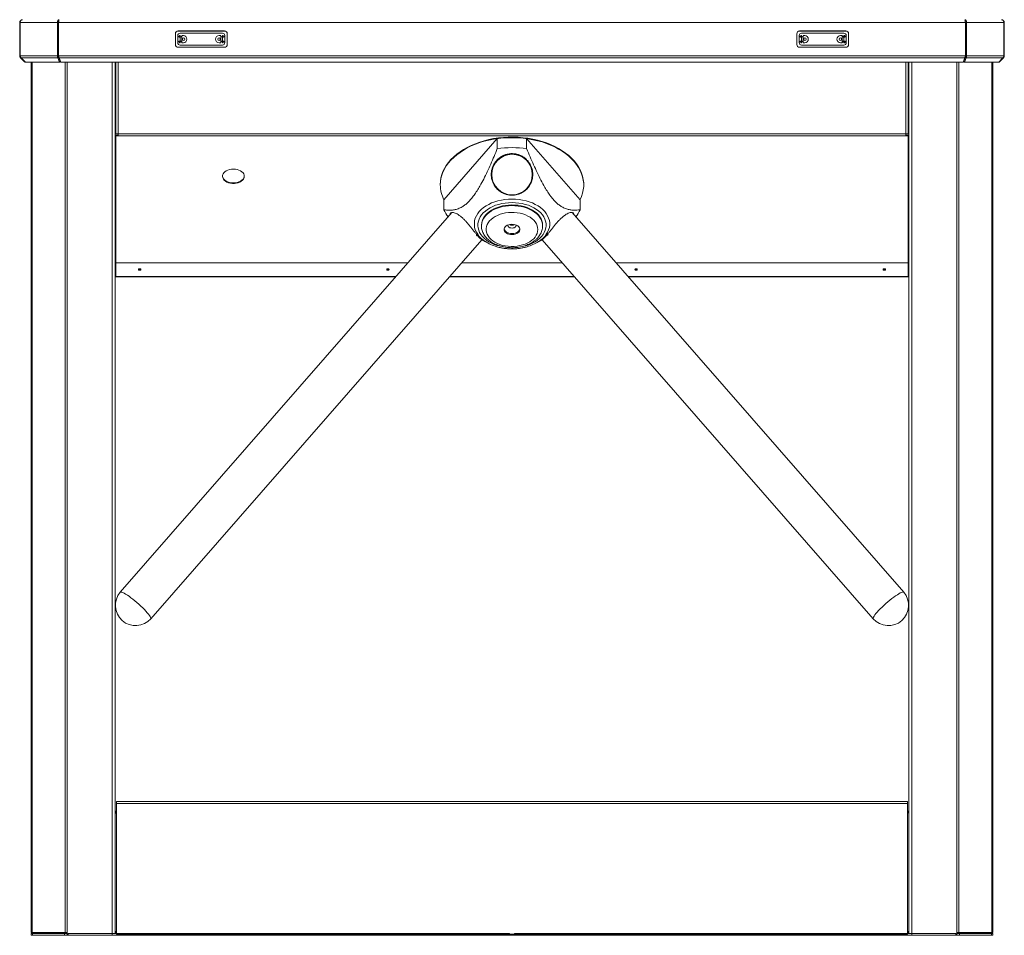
# Model space of a CAD drawing. Header units: millimetres. Extents: x -1884 to 4402, y -1985 to 3057.
# Tile 7 of 22: x 9 to 1039, y 12 to 970. Entities that reach past the tile are written whole.
import ezdxf

# ---------------------------------------------------------------- set-up
doc = ezdxf.new("R2010")
doc.units = ezdxf.units.MM

msp = doc.modelspace()

# ---------------------------------------------------------------- linework, layer by layer
at = {"color": 7, "linetype": 'Continuous', "lineweight": 18}
for p, q in [((49.6, 968.3), (49.3, 968)), ((998.3, 968), (998, 968.3)), ((8.8, 967.4), (8.8, 932.8)), ((8.8, 967.4), (9.3, 967.4)), ((9.3, 967.4), (9.3, 932.8)), ((9.3, 967.4), (48.3, 967.4)), ((48.3, 967.4), (48.3, 932.8)), ((48.3, 967.4), (49.3, 967.4)), ((49.3, 967.4), (49.3, 932.8)), ((49.3, 960.5), (49.5, 960.5)), ((49.3, 959.9), (49.5, 959.8)), ((49.5, 967.4), (49.5, 932.8)), ((49.5, 967.4), (998.1, 967.4)), ((222.9, 958.8), (174.7, 958.8)), ((222.9, 958.6), (174.7, 958.6)), ((872.9, 958.8), (824.7, 958.8)), ((872.9, 958.6), (824.7, 958.6)), ((998.1, 967.4), (998.1, 932.8)), ((998.1, 960.5), (998.3, 960.5)), ((998.1, 959.8), (998.3, 959.9)), ((998.3, 967.5), (998.2, 967.5)), ((998.3, 967.4), (998.3, 932.8)), ((999.3, 967.4), (998.3, 967.4)), ((999.3, 967.4), (999.3, 932.8)), ((999.3, 967.4), (1038.3, 967.4)), ((1038.3, 967.4), (1038.3, 932.8)), ((1038.8, 967.4), (1038.3, 967.4)), ((1038.8, 967.4), (1038.8, 932.8)), ((171.7, 955.8), (171.7, 944.6)), ((174.2, 953.9), (174.2, 946.4)), ((175.8, 953.7), (175.8, 953.9)), ((175.8, 953.9), (176.8, 953.9)), ((175.8, 953.7), (176.8, 953.7)), ((175.8, 953.7), (175.8, 953.7)), ((176.8, 953.7), (175.8, 953.7)), ((220.9, 956.4), (176.7, 956.4)), ((176.8, 953.9), (176.8, 953.7)), ((176.8, 953.7), (176.8, 953.7)), ((176.8, 953.7), (176.8, 946.5)), ((178.4, 953.7), (178.4, 953.7)), ((178.4, 946.5), (178.4, 953.7)), ((178.4, 953.7), (178.4, 953.7)), ((178.4, 953.7), (178.4, 953.7)), ((178.6, 953.9), (180, 953.9)), ((217.5, 953.9), (219, 953.9)), ((219.2, 953.7), (219.2, 953.7)), ((219.2, 953.7), (219.2, 953.7)), ((219.2, 953.7), (219.2, 946.5)), ((219.2, 953.7), (219.2, 953.7)), ((220.8, 953.7), (220.8, 953.9)), ((220.8, 953.9), (221.8, 953.9)), ((220.8, 946.5), (220.8, 953.7)), ((220.8, 953.7), (220.8, 953.7)), ((221.8, 953.7), (220.8, 953.7)), ((221.8, 953.7), (220.8, 953.7)), ((221.8, 953.9), (221.8, 953.7)), ((221.8, 953.7), (221.8, 953.7)), ((223.4, 946.4), (223.4, 953.9)), ((225.9, 944.6), (225.9, 955.8)), ((821.7, 955.8), (821.7, 944.6)), ((824.2, 953.9), (824.2, 946.4)), ((825.8, 953.7), (825.8, 953.9)), ((825.8, 953.9), (826.8, 953.9)), ((825.8, 953.7), (826.8, 953.7)), ((825.8, 953.7), (825.8, 953.7)), ((826.8, 953.7), (825.8, 953.7)), ((870.9, 956.4), (826.7, 956.4)), ((826.8, 953.9), (826.8, 953.7)), ((826.8, 953.7), (826.8, 953.7)), ((826.8, 953.7), (826.8, 946.5)), ((828.4, 953.7), (828.4, 953.7)), ((828.4, 946.5), (828.4, 953.7)), ((828.4, 953.7), (828.4, 953.7)), ((828.4, 953.7), (828.4, 953.7)), ((828.6, 953.9), (830, 953.9)), ((867.5, 953.9), (869, 953.9)), ((869.2, 953.7), (869.2, 953.7)), ((869.2, 953.7), (869.2, 953.7)), ((869.2, 953.7), (869.2, 946.5)), ((869.2, 953.7), (869.2, 953.7)), ((870.8, 953.7), (870.8, 953.9)), ((870.8, 953.9), (871.8, 953.9)), ((870.8, 946.5), (870.8, 953.7)), ((870.8, 953.7), (870.8, 953.7)), ((871.8, 953.7), (870.8, 953.7)), ((871.8, 953.7), (870.8, 953.7)), ((871.8, 953.9), (871.8, 953.7)), ((871.8, 953.7), (871.8, 953.7)), ((873.4, 946.4), (873.4, 953.9)), ((875.9, 944.6), (875.9, 955.8)), ((174.7, 941.6), (222.9, 941.6)), ((175.8, 946.5), (176.8, 946.5)), ((175.8, 946.5), (175.8, 946.5)), ((175.8, 946.5), (176.8, 946.5)), ((175.8, 946.4), (175.8, 946.5)), ((176.8, 946.4), (175.8, 946.4)), ((176.7, 943.9), (220.9, 943.9)), ((176.8, 946.5), (176.8, 946.5)), ((176.8, 946.5), (176.8, 946.4)), ((178.4, 946.5), (178.4, 946.5)), ((178.4, 946.5), (178.4, 946.5)), ((178.4, 946.5), (178.4, 946.5)), ((180, 946.4), (178.6, 946.4)), ((219, 946.4), (217.5, 946.4)), ((219.2, 946.5), (219.2, 946.5)), ((219.2, 946.5), (219.2, 946.5)), ((219.2, 946.5), (219.2, 946.5)), ((220.8, 946.5), (220.8, 946.5)), ((221.8, 946.5), (220.8, 946.5)), ((220.8, 946.5), (221.8, 946.5)), ((220.8, 946.4), (220.8, 946.5)), ((221.8, 946.4), (220.8, 946.4)), ((221.8, 946.5), (221.8, 946.5)), ((221.8, 946.5), (221.8, 946.4)), ((824.7, 941.6), (872.9, 941.6)), ((825.8, 946.5), (826.8, 946.5)), ((825.8, 946.5), (825.8, 946.5)), ((825.8, 946.5), (826.8, 946.5)), ((825.8, 946.4), (825.8, 946.5)), ((826.8, 946.4), (825.8, 946.4)), ((826.7, 943.9), (870.9, 943.9)), ((826.8, 946.5), (826.8, 946.5)), ((826.8, 946.5), (826.8, 946.4)), ((828.4, 946.5), (828.4, 946.5)), ((828.4, 946.5), (828.4, 946.5)), ((828.4, 946.5), (828.4, 946.5)), ((830, 946.4), (828.6, 946.4)), ((869, 946.4), (867.5, 946.4)), ((869.2, 946.5), (869.2, 946.5)), ((869.2, 946.5), (869.2, 946.5)), ((869.2, 946.5), (869.2, 946.5)), ((871.8, 946.5), (870.8, 946.5)), ((870.8, 946.5), (870.8, 946.5)), ((870.8, 946.5), (871.8, 946.5)), ((870.8, 946.4), (870.8, 946.5)), ((871.8, 946.4), (870.8, 946.4)), ((871.8, 946.5), (871.8, 946.5)), ((871.8, 946.5), (871.8, 946.4)), ((9.3, 932.8), (8.8, 932.8)), ((9.3, 932.8), (48.3, 932.8)), ((9.7, 930.6), (10, 930.9)), ((9.7, 930.6), (14.1, 926.2)), ((10.3, 930.6), (48.6, 930.6)), ((14.7, 926.2), (10.3, 930.6)), ((49.3, 932.8), (48.3, 932.8)), ((48.6, 930.6), (49.3, 931.6)), ((48.6, 930.6), (50.4, 926.2)), ((49.3, 935.2), (49.5, 935.2)), ((49.3, 931.6), (51.2, 927.2)), ((49.5, 932.8), (998.1, 932.8)), ((50, 930.6), (997.6, 930.6)), ((51.8, 926.2), (50, 930.6)), ((50.3, 929.3), (50.3, 929.8)), ((50.4, 926.2), (51.2, 927.2)), ((51, 927.6), (51, 928.1)), ((51, 926.2), (51, 927)), ((997.6, 930.6), (995.8, 926.2)), ((996.4, 927.2), (998.2, 931.6)), ((996.4, 927.2), (997.2, 926.2)), ((996.6, 928.1), (996.6, 927.6)), ((996.6, 927), (996.6, 926.2)), ((997.2, 926.2), (999, 930.6)), ((997.3, 929.8), (997.3, 929.3)), ((998.1, 935.2), (998.3, 935.2)), ((999, 930.6), (998.2, 931.6)), ((998.3, 932.8), (999.3, 932.8)), ((999, 930.6), (1037.3, 930.6)), ((999.3, 932.8), (1038.3, 932.8)), ((1037.3, 930.6), (1032.9, 926.2)), ((1033.5, 926.2), (1037.9, 930.6)), ((1037.9, 930.6), (1037.6, 930.9)), ((1038.3, 932.8), (1038.8, 932.8)), ((14.1, 926.2), (14.4, 926.5)), ((14.7, 926.2), (50.4, 926.2)), ((20.8, 926.2), (20.8, 15.3)), ((50.4, 926.2), (51, 926.2)), ((51.8, 926.2), (995.8, 926.2)), ((108.8, 926.2), (108.8, 14.2)), ((109.3, 926.2), (109.3, 850.9)), ((938.3, 926.2), (938.3, 850.9)), ((938.8, 926.2), (938.8, 14.2)), ((997.2, 926.2), (996.6, 926.2)), ((997.2, 926.2), (1032.9, 926.2)), ((1026.8, 926.2), (1026.8, 15.3)), ((1033.2, 926.5), (1033.5, 926.2)), ((108.8, 908), (109.3, 908)), ((108.8, 906.5), (109.3, 906.5)), ((938.8, 908), (938.3, 908)), ((938.3, 906.5), (938.8, 906.5)), ((109.3, 871.5), (108.8, 871.5)), ((108.8, 870), (109.3, 870)), ((938.8, 871.5), (938.3, 871.5)), ((938.8, 870), (938.3, 870)), ((111.7, 850.9), (109.3, 850.9)), ((109.3, 849.7), (111.7, 849.7)), ((109.3, 849.1), (109.3, 849.7)), ((109.3, 849.1), (111.7, 849.1)), ((109.3, 718.3), (109.3, 849.1)), ((111.7, 850.9), (935.9, 850.9)), ((111.7, 849.1), (111.7, 850.9)), ((111.7, 849.1), (935.9, 849.1)), ((508.4, 846), (452.5, 782)), ((508.4, 835.5), (508.4, 846)), ((539.1, 846), (539.1, 835.5)), ((595, 782), (539.1, 846)), ((938.3, 850.9), (935.9, 850.9)), ((935.9, 850.9), (935.9, 849.1)), ((935.9, 849.7), (938.3, 849.7)), ((935.9, 849.1), (938.3, 849.1)), ((938.3, 849.7), (938.3, 849.1)), ((938.3, 718.3), (938.3, 849.1)), ((108.8, 829.9), (109.3, 829.9)), ((516.8, 828.6), (516.8, 828.5)), ((516.8, 828.5), (516.8, 828.5)), ((516.9, 828.6), (516.9, 828.6)), ((530.7, 828.6), (530.7, 828.6)), ((530.8, 828.5), (530.8, 828.6)), ((530.8, 828.5), (530.8, 828.5)), ((938.8, 829.9), (938.3, 829.9)), ((108.8, 806.2), (109.3, 806.2)), ((108.8, 804.8), (109.3, 804.8)), ((502.6, 808.5), (502.6, 808.4)), ((502.6, 808.5), (502.6, 808.5)), ((545, 808.5), (544.9, 810.7)), ((545, 808.4), (545, 808.5)), ((545, 808.5), (545, 808.5)), ((938.3, 806.2), (938.8, 806.2)), ((938.8, 804.8), (938.3, 804.8)), ((448.8, 798.1), (448.8, 797.5)), ((466.3, 798.1), (466.3, 798)), ((466.3, 798), (466.3, 797.8)), ((598.8, 797.5), (598.8, 798.1)), ((452.5, 782), (452.5, 771.5)), ((595, 771.5), (595, 782)), ((108.8, 763.8), (109.3, 763.8)), ((460.8, 768.6), (114, 371.3)), ((933.6, 371.3), (586.8, 768.7)), ((938.8, 763.8), (938.3, 763.8)), ((491.8, 755.4), (491.8, 754.7)), ((491.8, 754.7), (491.8, 754.8)), ((555.8, 754.7), (555.8, 755.4)), ((487.9, 744.3), (487.9, 744.3)), ((108.8, 740.1), (109.3, 740.1)), ((108.8, 738.7), (109.3, 738.7)), ((145.9, 343.5), (492.2, 740.2)), ((492.5, 739.9), (498.9, 736.5)), ((548.7, 736.5), (555.1, 739.9)), ((555.4, 740.1), (555.3, 740)), ((555.4, 740.2), (901.7, 343.5)), ((938.3, 740.1), (938.8, 740.1)), ((938.8, 738.7), (938.3, 738.7)), ((109.3, 716.1), (109.3, 718.3)), ((109.3, 701.8), (109.3, 716.1)), ((938.3, 716.1), (938.3, 718.3)), ((938.3, 701.8), (938.3, 716.1)), ((109.3, 709.7), (108.9, 709.7)), ((109.3, 701.8), (109.3, 701.2)), ((401.9, 701.2), (109.3, 701.2)), ((134.2, 709.9), (134.2, 709.2)), ((135.2, 709.6), (135.2, 709.5)), ((589.4, 701.2), (458.2, 701.2)), ((938.3, 701.2), (645.7, 701.2)), ((938.7, 709.7), (938.3, 709.7)), ((938.3, 701.2), (938.3, 701.8)), ((110, 152.4), (110, 150)), ((110, 152.4), (937.5, 152.4)), ((110, 150), (937.5, 150)), ((110, 150), (110, 13.3)), ((937.5, 152.4), (937.5, 150)), ((937.5, 150), (937.5, 13.3)), ((108.8, 142.2), (110, 142.2)), ((938.8, 142.2), (937.5, 142.2)), ((20.8, 15.3), (21.7, 15.3)), ((21, 14.3), (20.8, 15.3)), ((20.8, 12.2), (20.8, 14.2)), ((20.8, 14.2), (22.3, 14.2)), ((22.3, 12.2), (20.8, 12.2)), ((56.4, 15.3), (21.7, 15.3)), ((21.7, 15.3), (21.9, 14.2)), ((22.3, 14.2), (22.3, 12.2)), ((22.3, 14.2), (55.8, 14.2)), ((22.3, 12.2), (55.8, 12.2)), ((55.8, 12.2), (55.8, 14.2)), ((55.8, 14.2), (58.6, 14.2)), ((58.6, 12.2), (55.8, 12.2)), ((56.4, 15.3), (58.6, 15.3)), ((58.6, 15.3), (58.6, 12.2)), ((105.7, 12.2), (58.6, 12.2)), ((59.4, 14.2), (59.4, 12.2)), ((521.2, 14.2), (59.4, 14.2)), ((521.2, 12.2), (59.4, 12.2)), ((110, 13.3), (937.5, 13.3)), ((521.2, 12.2), (521.2, 14.2)), ((521.3, 12.2), (521.2, 12.2)), ((523.7, 12.2), (521.3, 12.2)), ((521.7, 12.4), (525.9, 12.4)), ((523.9, 12.2), (523.7, 12.2)), ((526.3, 12.2), (523.9, 12.2)), ((526.4, 12.2), (526.3, 12.2)), ((526.4, 14.2), (526.4, 12.2)), ((988.2, 14.2), (526.4, 14.2)), ((988.2, 12.2), (526.4, 12.2)), ((941.9, 12.2), (989, 12.2)), ((988.2, 12.2), (988.2, 14.2)), ((991.2, 15.3), (989, 15.3)), ((989, 15.3), (989, 12.2)), ((989, 14.2), (991.8, 14.2)), ((991.8, 12.2), (989, 12.2)), ((991.2, 15.3), (1025.9, 15.3)), ((991.8, 14.2), (991.8, 12.2)), ((1025.3, 14.2), (991.8, 14.2)), ((1025.3, 12.2), (991.8, 12.2)), ((1025.3, 12.2), (1025.3, 14.2)), ((1025.3, 14.2), (1026.8, 14.2)), ((1026.8, 12.2), (1025.3, 12.2)), ((1025.9, 15.3), (1025.7, 14.2)), ((1026.8, 15.3), (1025.9, 15.3)), ((1026.6, 14.3), (1026.8, 15.3)), ((1026.8, 14.2), (1026.8, 12.2))]:
    msp.add_line(p, q, dxfattribs=at)
at = {"color": 8, "linetype": 'Continuous', "lineweight": 18}
for p, q in [((21.7, 926.2), (21.7, 15.3)), ((56.4, 926.2), (56.4, 15.3)), ((58.6, 926.2), (58.6, 15.3)), ((105.7, 926.2), (105.7, 12.2)), ((111.7, 926.2), (111.7, 850.9)), ((935.9, 850.9), (935.9, 926.2)), ((941.9, 926.2), (941.9, 12.2)), ((989, 926.2), (989, 15.3)), ((991.2, 926.2), (991.2, 15.3)), ((1025.9, 926.2), (1025.9, 15.3)), ((108.8, 906.6), (109.3, 906.6)), ((938.3, 906.6), (938.8, 906.6)), ((109.3, 906.4), (108.8, 906.4)), ((938.8, 906.4), (938.3, 906.4)), ((108.8, 871.6), (109.3, 871.6)), ((109.3, 871.4), (108.8, 871.4)), ((938.3, 871.6), (938.8, 871.6)), ((938.8, 871.4), (938.3, 871.4)), ((109.3, 854.3), (108.8, 854.3)), ((109.3, 851.3), (108.8, 851.3)), ((938.8, 854.3), (938.3, 854.3)), ((938.8, 851.3), (938.3, 851.3)), ((108.8, 829.4), (109.3, 829.4)), ((109.3, 829.2), (108.8, 829.2)), ((938.3, 829.4), (938.8, 829.4)), ((938.8, 829.2), (938.3, 829.2)), ((108.8, 806.2), (109.3, 806.2)), ((938.3, 806.2), (938.8, 806.2)), ((108.8, 763.3), (109.3, 763.3)), ((109.3, 763.2), (108.8, 763.2)), ((938.3, 763.3), (938.8, 763.3)), ((938.8, 763.2), (938.3, 763.2)), ((108.8, 740.2), (109.3, 740.2)), ((938.3, 740.2), (938.8, 740.2)), ((414.9, 716.1), (109.3, 716.1)), ((576.4, 716.1), (471.2, 716.1)), ((938.3, 716.1), (632.7, 716.1)), ((402.4, 701.8), (109.3, 701.8)), ((588.9, 701.8), (458.7, 701.8)), ((938.3, 701.8), (645.2, 701.8)), ((521.3, 13), (521.3, 12.2)), ((523.7, 12.2), (523.7, 12.4)), ((523.9, 12.4), (523.9, 12.2)), ((526.3, 12.2), (526.3, 13))]:
    msp.add_line(p, q, dxfattribs=at)
at = {"color": 7, "linetype": 'Continuous', "lineweight": 18, "flags": 128}
for points in [[(448.8, 798.1), (449, 801.5), (449.5, 804.9), (450.4, 808.3), (451.6, 811.6), (453.2, 814.8), (455.1, 818), (457.4, 821.1), (459.9, 824.1), (462.8, 826.9), (466, 829.6), (469.4, 832.2), (473.1, 834.6), (477, 836.8), (481.2, 838.9), (485.5, 840.7), (490.1, 842.4), (494.8, 843.8), (499.6, 845), (504.6, 846), (509.6, 846.8), (514.8, 847.3), (519.9, 847.6), (525.1, 847.6), (530.3, 847.5), (535.4, 847), (540.5, 846.4), (545.5, 845.5), (550.4, 844.4), (555.2, 843.1), (559.8, 841.6), (564.2, 839.8), (568.5, 837.9), (572.6, 835.7), (576.4, 833.4), (579.9, 830.9), (583.2, 828.3), (586.2, 825.5), (589, 822.6), (591.4, 819.6), (593.5, 816.4), (595.2, 813.2), (596.6, 809.9), (597.7, 806.6), (598.4, 803.2), (598.8, 799.8), (598.8, 798.1)], [(448.8, 797.5), (449, 800.9), (449.5, 804.3), (450.4, 807.7), (451.6, 811), (453.2, 814.2), (455.1, 817.4), (457.4, 820.5), (459.9, 823.5), (462.8, 826.3), (466, 829), (469.4, 831.6), (473.1, 834), (477, 836.2), (481.2, 838.3), (485.5, 840.1), (490.1, 841.8), (494.8, 843.2), (499.6, 844.4), (504.6, 845.4), (509.6, 846.2), (514.8, 846.7), (519.9, 847), (525.1, 847), (530.3, 846.9), (535.4, 846.4), (540.5, 845.8), (545.5, 844.9), (550.4, 843.8), (555.2, 842.5), (559.8, 841), (564.2, 839.2), (568.5, 837.3), (572.6, 835.1), (576.4, 832.8), (579.9, 830.3), (583.2, 827.7), (586.2, 824.9), (589, 822), (591.4, 819), (593.5, 815.8), (595.2, 812.6), (596.6, 809.3), (597.7, 806), (598.4, 802.6), (598.8, 799.2), (598.8, 795.8), (598.4, 792.3), (597.7, 789), (596.6, 785.6), (595.2, 782.3), (595, 782)], [(232.3, 814.2), (230.3, 814.1), (228.3, 813.7), (226.5, 813.1), (224.8, 812.4), (223.4, 811.4), (222.3, 810.3), (221.5, 809), (221, 807.7), (221, 806.3), (221.2, 805), (221.9, 803.7), (222.8, 802.5), (224.1, 801.5), (225.6, 800.6), (227.4, 799.9), (229.3, 799.4), (231.3, 799.2), (233.4, 799.2), (235.4, 799.4), (237.3, 799.9), (239, 800.6), (240.6, 801.5), (241.9, 802.5), (242.8, 803.7), (243.5, 805), (243.7, 806.3), (243.6, 807.7), (243.2, 809), (242.4, 810.3), (241.3, 811.4), (239.8, 812.4), (238.2, 813.1), (236.3, 813.7), (234.4, 814.1), (232.3, 814.2)], [(232.3, 799.7), (230.3, 799.9), (228.3, 800.2), (226.5, 800.8), (224.8, 801.6), (223.4, 802.6), (222.3, 803.7), (221.5, 805), (221, 806.3), (220.9, 807)], [(243.7, 807), (243.6, 806.3), (243.2, 805), (242.4, 803.7), (241.3, 802.6), (239.8, 801.6), (238.2, 800.8), (236.3, 800.2), (234.4, 799.9), (232.3, 799.7)], [(466.2, 797.6), (466.2, 797.6), (466.1, 797.8)], [(466.5, 798), (466.4, 798.1), (466.4, 798.2)], [(581.5, 797.8), (581.4, 797.6), (581.4, 797.6)], [(555.8, 755.4), (555.8, 755.6), (555.6, 757.8), (555.1, 760), (554.2, 762.1), (552.9, 764.2), (551.4, 766.1), (549.6, 768), (547.4, 769.7), (545.1, 771.3), (542.4, 772.6), (539.6, 773.8), (536.6, 774.8), (533.5, 775.6), (530.3, 776.2), (526.9, 776.5), (523.6, 776.6), (520.3, 776.5), (517, 776.1), (513.7, 775.5), (510.6, 774.7), (507.6, 773.7), (504.8, 772.5), (502.2, 771.1), (499.9, 769.5), (497.8, 767.8), (496, 765.9)], [(500.3, 759.8), (499, 757.9), (497.9, 756), (497.2, 754), (496.8, 752), (496.8, 750), (497.2, 748), (497.9, 746), (498.9, 744.1), (500.2, 742.2), (501.9, 740.5), (503.8, 738.9), (506, 737.5), (508.5, 736.2), (511.1, 735.2), (513.9, 734.3), (516.8, 733.7), (519.9, 733.3), (522.9, 733.1), (526, 733.2), (529.1, 733.4), (532.1, 734), (534.9, 734.7), (537.7, 735.6), (540.2, 736.8), (542.5, 738.1), (544.6, 739.6), (546.5, 741.2), (548, 743), (549.2, 744.9), (550.1, 746.8), (550.6, 748.9), (550.8, 750.9), (550.6, 752.9), (550.1, 754.9), (549.3, 756.9), (548.1, 758.8), (546.6, 760.5), (544.8, 762.2), (542.7, 763.7), (540.4, 765), (537.8, 766.2), (535.1, 767.2), (532.2, 767.9), (529.2, 768.4), (526.2, 768.7), (523.1, 768.8), (520, 768.6), (517, 768.2), (514.1, 767.6), (511.3, 766.8), (508.6, 765.7), (506.2, 764.5), (504, 763.1), (502, 761.5), (500.3, 759.8)], [(516.6, 753.6), (515.9, 752.6), (515.6, 751.5), (515.6, 750.3), (516, 749.2), (516.7, 748.2), (517.7, 747.3), (519, 746.5), (520.5, 746), (522.1, 745.6), (523.8, 745.5), (525.6, 745.6), (527.2, 746), (528.7, 746.6), (530, 747.3), (531, 748.2), (531.7, 749.3), (532, 750.4), (532, 751.5), (531.6, 752.7), (530.9, 753.7), (529.9, 754.6), (528.6, 755.4), (527.1, 755.9), (525.5, 756.3), (523.7, 756.4), (522, 756.3), (520.4, 755.9), (518.9, 755.3), (517.6, 754.6), (516.6, 753.6)], [(519.6, 755.6), (519.6, 754.9), (519.8, 754.1), (520.5, 753.4), (521.4, 752.8), (522.6, 752.5), (523.8, 752.3), (525.1, 752.5), (526.2, 752.8), (527.1, 753.4), (527.8, 754.1), (528, 755), (528, 755.6)], [(486.8, 745.7), (486.8, 745.2), (486.9, 744.8), (487.1, 744.4), (487.5, 744.3), (487.9, 744.3)], [(515.6, 751.5), (515.6, 751.5), (516, 750.4), (516.7, 749.4), (517.7, 748.5), (519, 747.7), (520.5, 747.2), (522.1, 746.8), (523.8, 746.7), (525.6, 746.8), (527.2, 747.2), (528.7, 747.8), (530, 748.5), (531, 749.4), (531.7, 750.5), (532, 751.5)], [(560.1, 745), (560.6, 744.9), (561, 745.1), (561.3, 745.4), (561.4, 745.9), (561.4, 746.3)], [(134.3, 708.2), (134.8, 708.3), (135.2, 708.5), (135.4, 708.7), (135.5, 709), (135.4, 709.4), (135.2, 709.6), (134.8, 709.8), (134.3, 709.9), (133.8, 709.8), (133.4, 709.6), (133.1, 709.4), (133, 709), (133.1, 708.7), (133.4, 708.5), (133.8, 708.3), (134.3, 708.2)], [(134.8, 709.1), (135.2, 709.3), (135.3, 709.5)], [(394, 708.2), (394.4, 708.3), (394.8, 708.5), (395.1, 708.7), (395.2, 709), (395.1, 709.4), (394.8, 709.6), (394.4, 709.8), (394, 709.9), (393.5, 709.8), (393.1, 709.6), (392.8, 709.4), (392.7, 709), (392.8, 708.7), (393.1, 708.5), (393.5, 708.3), (394, 708.2)], [(653.6, 708.2), (654.1, 708.3), (654.5, 708.5), (654.8, 708.7), (654.9, 709), (654.8, 709.4), (654.5, 709.6), (654.1, 709.8), (653.6, 709.9), (653.1, 709.8), (652.7, 709.6), (652.5, 709.4), (652.4, 709), (652.5, 708.7), (652.7, 708.5), (653.1, 708.3), (653.6, 708.2)], [(913.3, 708.2), (913.8, 708.3), (914.2, 708.5), (914.4, 708.7), (914.5, 709), (914.4, 709.4), (914.2, 709.6), (913.8, 709.8), (913.3, 709.9), (912.8, 709.8), (912.4, 709.6), (912.1, 709.4), (912, 709), (912.1, 708.7), (912.4, 708.5), (912.8, 708.3), (913.3, 708.2)], [(145.9, 343.5), (146, 343.6), (146, 344.1), (145.8, 344.8), (145.3, 345.8), (144.6, 347), (143.6, 348.3), (142.3, 349.8), (140.9, 351.4), (139.3, 353.1), (137.5, 354.9), (135.5, 356.8), (133.5, 358.6), (131.4, 360.5), (129.3, 362.2), (127.2, 363.9), (125.2, 365.5), (123.2, 367), (121.4, 368.2), (119.6, 369.3), (118.1, 370.2), (116.8, 370.9), (115.7, 371.3), (114.8, 371.5), (114.2, 371.5), (114, 371.3)], [(114, 371.3), (114.2, 371.5), (114.8, 371.5), (115.7, 371.3), (116.8, 370.9), (118.1, 370.2), (119.6, 369.3), (121.4, 368.2), (123.2, 367), (125.2, 365.5), (127.2, 363.9), (129.3, 362.2), (131.4, 360.5), (133.5, 358.6), (135.5, 356.8), (137.5, 354.9), (139.3, 353.1), (140.9, 351.4), (142.3, 349.8)], [(905.8, 350.4), (907.3, 352.1), (909, 353.8), (910.9, 355.7), (912.8, 357.5), (914.9, 359.4), (917, 361.2), (919.1, 362.9), (921.2, 364.6), (923.2, 366.1), (925.1, 367.5), (926.9, 368.7), (928.6, 369.7), (930, 370.5), (931.3, 371.1), (932.3, 371.5), (933, 371.6), (933.5, 371.4), (933.6, 371.3)], [(933.6, 371.3), (933.5, 371.4), (933, 371.6), (932.3, 371.5), (931.3, 371.1), (930, 370.5), (928.6, 369.7)], [(928.6, 369.7), (926.9, 368.7), (925.1, 367.5), (923.2, 366.1), (921.2, 364.6), (919.1, 362.9), (917, 361.2), (914.9, 359.4), (912.8, 357.5), (910.9, 355.7), (909, 353.8), (907.3, 352.1), (905.8, 350.4), (904.5, 348.9), (903.4, 347.5), (902.5, 346.2), (901.9, 345.2), (901.6, 344.4), (901.6, 343.7), (901.7, 343.5)], [(901.7, 343.5), (901.6, 343.7), (901.6, 344.4), (901.9, 345.2), (902.5, 346.2), (903.4, 347.5), (904.5, 348.9), (905.8, 350.4)], [(142.3, 349.8), (143.6, 348.3), (144.6, 347), (145.3, 345.8), (145.8, 344.8), (146, 344.1), (146, 343.6), (145.9, 343.5)], [(56.5, 14.2), (56.4, 14.7), (56.4, 15.3)], [(991.1, 14.2), (991.2, 14.7), (991.2, 15.3)]]:
    msp.add_lwpolyline(points, dxfattribs=at)
at = {"color": 8, "linetype": 'Continuous', "lineweight": 18, "flags": 128}
for points in [[(495.5, 738.5), (494, 739.6), (491.6, 741.6), (489.6, 743.7), (487.9, 745.9), (486.5, 748.2), (485.4, 750.6), (484.7, 753), (484.4, 755.5), (484.4, 758), (484.7, 760.4), (485.4, 762.9), (486.5, 765.3), (487.9, 767.6), (489.6, 769.8), (491.6, 771.9), (494, 773.8), (496.6, 775.6), (499.4, 777.2), (502.5, 778.7), (505.7, 779.9), (509.1, 780.9), (512.7, 781.7), (516.3, 782.3), (520, 782.7), (523.8, 782.8), (527.5, 782.7), (531.3, 782.3), (534.9, 781.7), (538.5, 780.9), (541.9, 779.9), (545.1, 778.7), (548.2, 777.2), (551, 775.6), (553.6, 773.8), (555.9, 771.9), (558, 769.8), (559.7, 767.6), (561.1, 765.3), (562.1, 762.9), (562.9, 760.4), (563.2, 758), (563.2, 755.5), (562.9, 753), (562.1, 750.6), (561.1, 748.2), (559.7, 745.9), (558, 743.7), (555.9, 741.6), (553.6, 739.6), (552.9, 739.1)], [(523.8, 779.1), (520.2, 778.9), (516.7, 778.6), (513.3, 778), (509.9, 777.2), (506.7, 776.2), (503.7, 775), (500.8, 773.5), (498.2, 771.9), (495.9, 770.2), (493.8, 768.3), (492, 766.2), (490.5, 764.1), (489.4, 761.8), (488.6, 759.5), (488.2, 757.2), (488.1, 754.9), (488.4, 752.5), (489, 750.2), (489.9, 747.9), (491.2, 745.7), (492.9, 743.6), (494.8, 741.7), (497, 739.8), (499.5, 738.1), (502.2, 736.6), (505.2, 735.3), (508.3, 734.2), (511.6, 733.3), (515, 732.6), (518.5, 732.1), (518.7, 732.1)], [(496, 765.2), (497.8, 767), (499.9, 768.8), (502.2, 770.3), (504.8, 771.7), (507.6, 773), (510.6, 774), (513.7, 774.8), (517, 775.4), (520.3, 775.7), (523.6, 775.9), (526.9, 775.7), (530.3, 775.4), (533.5, 774.9), (536.6, 774.1), (539.6, 773.1), (542.4, 771.9), (545.1, 770.5), (547.4, 768.9), (549.6, 767.2), (551.4, 765.4), (552.9, 763.4), (554.2, 761.4), (555.1, 759.2), (555.6, 757), (555.8, 754.8), (555.8, 754.8)], [(529.7, 732.2), (532.6, 732.6), (536, 733.3), (539.3, 734.2), (542.4, 735.3), (545.4, 736.6), (548.1, 738.1), (550.6, 739.8), (552.8, 741.7), (554.7, 743.6), (556.3, 745.7), (557.6, 747.9), (558.6, 750.2), (559.2, 752.5), (559.5, 754.9), (559.4, 757.2), (559, 759.5), (558.2, 761.8), (557, 764.1), (555.6, 766.2), (553.8, 768.3), (551.7, 770.2), (549.4, 771.9), (546.8, 773.5), (543.9, 775), (540.9, 776.2), (537.7, 777.2), (534.3, 778), (530.9, 778.6), (527.4, 778.9), (523.8, 779.1)]]:
    msp.add_lwpolyline(points, dxfattribs=at)
at = {"color": 7, "linetype": 'Continuous', "lineweight": 18}
for centre, radius in [((180.3, 950.1), 1.25), ((217.3, 950.1), 1.25), ((830.3, 950.1), 1.25), ((867.3, 950.1), 1.25), ((523.8, 808.4), 21.2)]:
    msp.add_circle(centre, radius, dxfattribs=at)
for centre, radius, start, end in [((174.7, 955.8), 3, 90, 180), ((174.7, 955.6), 3, 90, 180), ((222.9, 955.8), 3, 0, 90), ((222.9, 955.6), 3, 0, 90), ((824.7, 955.8), 3, 90, 180), ((824.7, 955.6), 3, 90, 180), ((872.9, 955.8), 3, 360, 90), ((872.9, 955.6), 3, 0, 90), ((176.7, 953.9), 2.5, 90, 180), ((178.6, 953.7), 0.2, 90, 160.3083), ((180, 950.1), 3.75, 0, 90), ((180, 950.1), 3.75, 270, 0), ((217.5, 950.1), 3.75, 90, 180), ((217.5, 950.1), 3.75, 180, 270), ((219, 953.7), 0.2, 19.6917, 90), ((220.9, 953.9), 2.5, 0, 90), ((826.7, 953.9), 2.5, 90, 180), ((828.6, 953.7), 0.2, 90, 160.3083), ((830, 950.1), 3.75, 0, 90), ((830, 950.1), 3.75, 270, 0), ((867.5, 950.1), 3.75, 90, 180), ((867.5, 950.1), 3.75, 180, 270), ((869, 953.7), 0.2, 19.6917, 90), ((870.9, 953.9), 2.5, 0, 90), ((174.7, 944.6), 3, 180, 270), ((176.7, 946.4), 2.5, 180, 270), ((178.6, 946.6), 0.2, 199.6917, 270), ((219, 946.6), 0.2, 270, 340.3083), ((220.9, 946.4), 2.5, 270, 0), ((222.9, 944.6), 3, 270, 0), ((824.7, 944.6), 3, 180, 270), ((826.7, 946.4), 2.5, 180, 270), ((828.6, 946.6), 0.2, 199.6917, 270), ((869, 946.6), 0.2, 270, 340.3083), ((870.9, 946.4), 2.5, 270, 0), ((872.9, 944.6), 3, 270, 0), ((523.8, 734.4), 112.7, 82.1694, 97.8306), ((523.8, 723.9), 112.7, 82.1694, 97.8306), ((523.8, 808.5), 21.2, 0, 180), ((523.8, 808.5), 21.2, 90, 180), ((523.8, 808.5), 21.2, 71.0058, 108.9942), ((523.8, 808.5), 21.2, 0, 90), ((523.8, 808.5), 21.7, 180, 270), ((523.8, 808.5), 21.7, 270, 360), ((483.5, 797.7), 34.7, 180.3472, 206.8785), ((467.2, 797.3), 1.21, 104.5519, 172.2248), ((580.3, 797.3), 1.22, 7.8179, 75.8061), ((491, 790.8), 43.1, 206.6549, 217.8996), ((507.8, 755.1), 16, 137.5454, 178.812), ((556.6, 790.8), 43.1, 322.1004, 333.3451), ((523.8, 761), 5.73, 239.197, 300.803), ((523.8, 762.2), 6.92, 252.1318, 287.8683), ((487.7, 745.3), 0.715, 172.009, 271.5431), ((560.4, 746), 0.781, 272.0108, 7.1796), ((519.6, 774.7), 43.4, 236.355, 254.2315), ((528.2, 774.2), 42.9, 287.5662, 305.0693), ((109.9, 711.1), 1.13, 183.2965, 236.2222), ((937.7, 711.1), 1.13, 303.7778, 356.7035), ((108.9, 709.8), 0.1, 180, 270), ((134.2, 710.1), 1.27, 215.5553, 275.8208), ((134.3, 710.6), 1.54, 226.832, 289.0091), ((134.4, 710.1), 1.27, 264.1792, 324.4447), ((393.8, 710.1), 1.27, 215.5503, 275.8216), ((394, 713.5), 4.44, 257.3151, 282.6849), ((394.1, 710.1), 1.27, 264.1784, 324.4496), ((653.5, 710.1), 1.27, 215.552, 275.8213), ((653.6, 713.5), 4.44, 257.3152, 282.6848), ((653.8, 710.1), 1.27, 264.1787, 324.448), ((913.2, 710.1), 1.27, 215.5519, 275.8213), ((913.3, 713.5), 4.44, 257.3152, 282.6848), ((913.4, 710.1), 1.27, 264.1787, 324.4481), ((938.7, 709.8), 0.1, 270, 0), ((130.1, 357.5), 21.2, 139.4297, 318.3301), ((917.5, 357.5), 21.2, 221.6699, 40.5703), ((59.4, 15.3), 1.99, 179.0569, 212.4001), ((988.2, 15.3), 1.99, 327.5999, 0.9431)]:
    msp.add_arc(centre, radius, start, end, dxfattribs=at)
at = {"color": 8, "linetype": 'Continuous', "lineweight": 18}
msp.add_arc((508, 754.3), 16.2, 137.762, 178.0336, dxfattribs=at)
at = {"color": 7, "linetype": 'Continuous', "lineweight": 18}
for points in [[(11.9, 970.5), (11.5, 970.4), (10.7, 970.4), (9.7, 969.6), (8.9, 968.6), (8.8, 967.8), (8.8, 967.4)], [(9.3, 967.4), (9.4, 967.8), (9.5, 968.6), (10.1, 969.6), (10.9, 970.4), (11.6, 970.4), (11.9, 970.5)], [(50.1, 970.5), (49.8, 970.4), (49.3, 970.4), (48.7, 969.6), (48.3, 968.6), (48.3, 967.8), (48.3, 967.4)], [(49.5, 967.4), (49.6, 967.8), (49.7, 968.6), (49.8, 969.6), (49.9, 970.4), (50, 970.4), (50.1, 970.5)], [(997.5, 970.5), (997.6, 970.4), (997.6, 970.4), (997.8, 969.6), (997.9, 968.6), (998, 967.8), (998.1, 967.4)], [(999.3, 967.4), (999.3, 967.8), (999.3, 968.6), (998.9, 969.6), (998.3, 970.4), (997.8, 970.4), (997.5, 970.5)], [(1035.7, 970.5), (1036, 970.4), (1036.7, 970.4), (1037.5, 969.6), (1038.1, 968.6), (1038.2, 967.8), (1038.3, 967.4)], [(1038.8, 967.4), (1038.7, 967.8), (1038.7, 968.6), (1037.9, 969.6), (1036.9, 970.4), (1036.1, 970.4), (1035.7, 970.5)]]:
    msp.add_open_spline(points, degree=3, dxfattribs=at)
for points, knots in [([(49.7, 968.8), (49.6, 968.7), (49.4, 968.5), (49.3, 968), (49.3, 967.6), (49.3, 967.4)], [0, 0, 0, 0, 0.289765, 0.644883, 1, 1, 1, 1]), ([(998.3, 967.4), (998.3, 967.6), (998.3, 968), (998.1, 968.5), (998, 968.7), (997.9, 968.8)], [0, 0, 0, 0, 0.355117, 0.710235, 1, 1, 1, 1]), ([(176.8, 953.7), (176.8, 953.5), (176.8, 953.1), (176.7, 952.6), (176.4, 952.4), (176, 952.3), (175.5, 952.4), (175.1, 952.6), (174.8, 952.8), (174.4, 953.2), (174.3, 953.6), (174.2, 953.9)], [0, 0, 0, 0, 0.127268, 0.243519, 0.363369, 0.500233, 0.637143, 0.69822, 0.756402, 0.871742, 1, 1, 1, 1]), ([(174.2, 946.4), (174.3, 946.6), (174.3, 946.9), (174.6, 947.3), (174.8, 947.5), (175.1, 947.7), (175.5, 947.8), (176, 947.9), (176.4, 947.8), (176.6, 947.7), (176.7, 947.4), (176.8, 947.1), (176.8, 946.8), (176.8, 946.5)], [0, 0, 0, 0, 0.126646, 0.184539, 0.241448, 0.299639, 0.361237, 0.500802, 0.627117, 0.748493, 0.805128, 0.864722, 1, 1, 1, 1]), ([(175.8, 953.7), (175.8, 953.5), (175.8, 953.1), (175.7, 952.7), (175.7, 952.5), (175.6, 952.5), (175.6, 952.4)], [0, 0, 0, 0, 0.405518, 0.730692, 0.874663, 1, 1, 1, 1]), ([(175.7, 947.7), (175.7, 947.7), (175.8, 947.5), (175.8, 947.1), (175.8, 946.8), (175.8, 946.5)], [0, 0, 0, 0, 0.134828, 0.5046696, 1, 1, 1, 1]), ([(178.4, 953.7), (178.3, 953.5), (178.3, 953.1), (178, 952.7), (177.8, 952.5), (177.6, 952.4), (177.4, 952.4), (177.3, 952.3), (177.1, 952.4), (177, 952.4), (176.9, 952.5), (176.8, 952.7), (176.8, 953.1), (176.8, 953.5), (176.8, 953.7)], [0, 0, 0, 0, 0.152543, 0.276054, 0.331571, 0.385968, 0.441899, 0.501813, 0.55929, 0.613671, 0.66733, 0.72274, 0.846971, 1, 1, 1, 1]), ([(176.8, 946.5), (176.8, 946.7), (176.8, 947.1), (176.8, 947.5), (176.9, 947.7), (177, 947.8), (177.1, 947.9), (177.3, 947.9), (177.4, 947.9), (177.6, 947.8), (177.8, 947.7), (178, 947.5), (178.3, 947.1), (178.3, 946.7), (178.4, 946.5)], [0, 0, 0, 0, 0.153029, 0.27726, 0.33267, 0.386329, 0.44071, 0.498187, 0.558101, 0.614032, 0.668429, 0.723946, 0.847457, 1, 1, 1, 1]), ([(176.8, 947.8), (176.9, 947.8), (177.2, 947.8), (177.7, 947.6), (178.2, 947.1), (178.3, 946.7), (178.4, 946.5)], [0, 0, 0, 0, 0.191571, 0.464133, 0.721528, 1, 1, 1, 1]), ([(178.4, 953.7), (178.3, 953.5), (178.2, 953.1), (177.7, 952.6), (177.3, 952.4), (177.1, 952.4), (177, 952.4)], [0, 0, 0, 0, 0.320205, 0.616174, 0.929583, 1, 1, 1, 1]), ([(220.6, 952.4), (220.5, 952.4), (220.3, 952.4), (219.9, 952.7), (219.5, 953.1), (219.3, 953.5), (219.2, 953.7)], [0, 0, 0, 0, 0.065747, 0.375528, 0.674966, 1, 1, 1, 1]), ([(220.8, 953.7), (220.8, 953.5), (220.8, 953.1), (220.8, 952.7), (220.7, 952.5), (220.6, 952.4), (220.5, 952.4), (220.3, 952.3), (220.2, 952.4), (220, 952.4), (219.8, 952.5), (219.6, 952.7), (219.3, 953.1), (219.3, 953.5), (219.2, 953.7)], [0, 0, 0, 0, 0.152543, 0.276054, 0.331571, 0.385968, 0.441899, 0.501813, 0.55929, 0.613671, 0.66733, 0.72274, 0.846971, 1, 1, 1, 1]), ([(219.2, 946.5), (219.3, 946.7), (219.3, 947.1), (219.6, 947.5), (219.8, 947.7), (220, 947.8), (220.2, 947.9), (220.3, 947.9), (220.5, 947.9), (220.6, 947.8), (220.7, 947.7), (220.8, 947.5), (220.8, 947.1), (220.8, 946.7), (220.8, 946.5)], [0, 0, 0, 0, 0.153029, 0.27726, 0.33267, 0.386329, 0.44071, 0.498187, 0.558101, 0.614032, 0.668429, 0.723946, 0.847457, 1, 1, 1, 1]), ([(219.2, 946.5), (219.3, 946.7), (219.5, 947.1), (219.9, 947.6), (220.4, 947.8), (220.6, 947.8), (220.7, 947.8)], [0, 0, 0, 0, 0.302903, 0.581953, 0.870641, 1, 1, 1, 1]), ([(223.4, 953.9), (223.3, 953.6), (223.2, 953.3), (223, 953), (222.8, 952.7), (222.5, 952.6), (222.1, 952.4), (221.6, 952.3), (221.2, 952.4), (220.9, 952.6), (220.9, 952.8), (220.8, 953.1), (220.8, 953.5), (220.8, 953.7)], [0, 0, 0, 0, 0.126646, 0.184539, 0.241448, 0.299639, 0.361237, 0.500802, 0.627117, 0.748493, 0.805128, 0.864722, 1, 1, 1, 1]), ([(220.8, 946.5), (220.8, 946.7), (220.8, 947.2), (220.9, 947.6), (221.1, 947.9), (221.6, 947.9), (222.1, 947.8), (222.5, 947.7), (222.8, 947.4), (223.2, 947), (223.3, 946.6), (223.4, 946.4)], [0, 0, 0, 0, 0.127268, 0.243519, 0.363369, 0.500233, 0.637143, 0.69822, 0.756402, 0.871742, 1, 1, 1, 1]), ([(221.9, 952.5), (221.9, 952.6), (221.8, 952.7), (221.8, 953.1), (221.8, 953.5), (221.8, 953.7)], [0, 0, 0, 0, 0.134828, 0.50467, 1, 1, 1, 1]), ([(221.8, 946.5), (221.8, 946.7), (221.8, 947.1), (221.8, 947.5), (221.9, 947.7), (222, 947.8), (222, 947.8)], [0, 0, 0, 0, 0.405518, 0.730692, 0.874663, 1, 1, 1, 1]), ([(826.8, 953.7), (826.8, 953.5), (826.8, 953.1), (826.7, 952.6), (826.4, 952.4), (826, 952.3), (825.5, 952.4), (825.1, 952.6), (824.8, 952.8), (824.4, 953.2), (824.3, 953.6), (824.2, 953.9)], [0, 0, 0, 0, 0.127268, 0.243519, 0.363369, 0.500233, 0.637143, 0.69822, 0.756402, 0.871742, 1, 1, 1, 1]), ([(824.2, 946.4), (824.3, 946.6), (824.3, 946.9), (824.6, 947.3), (824.8, 947.5), (825.1, 947.7), (825.5, 947.8), (826, 947.9), (826.4, 947.8), (826.6, 947.7), (826.7, 947.4), (826.8, 947.1), (826.8, 946.8), (826.8, 946.5)], [0, 0, 0, 0, 0.126646, 0.184539, 0.241448, 0.299639, 0.361237, 0.500802, 0.627117, 0.748493, 0.805128, 0.864722, 1, 1, 1, 1]), ([(825.8, 953.7), (825.8, 953.5), (825.8, 953.1), (825.7, 952.7), (825.7, 952.5), (825.6, 952.5), (825.6, 952.4)], [0, 0, 0, 0, 0.405518, 0.730692, 0.874663, 1, 1, 1, 1]), ([(825.7, 947.7), (825.7, 947.7), (825.8, 947.5), (825.8, 947.1), (825.8, 946.8), (825.8, 946.5)], [0, 0, 0, 0, 0.134828, 0.50467, 1, 1, 1, 1]), ([(828.4, 953.7), (828.3, 953.5), (828.3, 953.1), (828, 952.7), (827.8, 952.5), (827.6, 952.4), (827.4, 952.4), (827.3, 952.3), (827.1, 952.4), (827, 952.4), (826.9, 952.5), (826.8, 952.7), (826.8, 953.1), (826.8, 953.5), (826.8, 953.7)], [0, 0, 0, 0, 0.152543, 0.276054, 0.331571, 0.385968, 0.441899, 0.501813, 0.55929, 0.613671, 0.66733, 0.72274, 0.846971, 1, 1, 1, 1]), ([(826.8, 946.5), (826.8, 946.7), (826.8, 947.1), (826.8, 947.5), (826.9, 947.7), (827, 947.8), (827.1, 947.9), (827.3, 947.9), (827.4, 947.9), (827.6, 947.8), (827.8, 947.7), (828, 947.5), (828.3, 947.1), (828.3, 946.7), (828.4, 946.5)], [0, 0, 0, 0, 0.153029, 0.27726, 0.33267, 0.386329, 0.44071, 0.498187, 0.558101, 0.614032, 0.668429, 0.723946, 0.847457, 1, 1, 1, 1]), ([(826.8, 947.8), (826.9, 947.8), (827.2, 947.8), (827.7, 947.6), (828.2, 947.1), (828.3, 946.7), (828.4, 946.5)], [0, 0, 0, 0, 0.191571, 0.464133, 0.721528, 1, 1, 1, 1]), ([(828.4, 953.7), (828.3, 953.5), (828.2, 953.1), (827.7, 952.7), (827.4, 952.5), (827.2, 952.5)], [0, 0, 0, 0, 0.363465, 0.69942, 1, 1, 1, 1]), ([(870.6, 952.4), (870.5, 952.4), (870.3, 952.4), (869.9, 952.7), (869.5, 953.1), (869.3, 953.5), (869.2, 953.7)], [0, 0, 0, 0, 0.065747, 0.375528, 0.674966, 1, 1, 1, 1]), ([(870.8, 953.7), (870.8, 953.5), (870.8, 953.1), (870.8, 952.7), (870.7, 952.5), (870.6, 952.4), (870.5, 952.4), (870.3, 952.3), (870.2, 952.4), (870, 952.4), (869.8, 952.5), (869.6, 952.7), (869.3, 953.1), (869.3, 953.5), (869.2, 953.7)], [0, 0, 0, 0, 0.152543, 0.276054, 0.331571, 0.385968, 0.441899, 0.501813, 0.55929, 0.613671, 0.66733, 0.72274, 0.846971, 1, 1, 1, 1]), ([(869.2, 946.5), (869.3, 946.7), (869.3, 947.1), (869.6, 947.5), (869.8, 947.7), (870, 947.8), (870.2, 947.9), (870.3, 947.9), (870.5, 947.9), (870.6, 947.8), (870.7, 947.7), (870.8, 947.5), (870.8, 947.1), (870.8, 946.7), (870.8, 946.5)], [0, 0, 0, 0, 0.153029, 0.27726, 0.33267, 0.386329, 0.44071, 0.498187, 0.558101, 0.614032, 0.668429, 0.723946, 0.847457, 1, 1, 1, 1]), ([(869.2, 946.5), (869.3, 946.7), (869.5, 947.1), (869.9, 947.6), (870.3, 947.7), (870.4, 947.8)], [0, 0, 0, 0, 0.361317, 0.694181, 1, 1, 1, 1]), ([(873.4, 953.9), (873.3, 953.6), (873.2, 953.3), (873, 953), (872.8, 952.7), (872.5, 952.6), (872.1, 952.4), (871.6, 952.3), (871.2, 952.4), (870.9, 952.6), (870.9, 952.8), (870.8, 953.1), (870.8, 953.5), (870.8, 953.7)], [0, 0, 0, 0, 0.126646, 0.184539, 0.241448, 0.299639, 0.361237, 0.500802, 0.627117, 0.748493, 0.805128, 0.864722, 1, 1, 1, 1]), ([(870.8, 946.5), (870.8, 946.7), (870.8, 947.2), (870.9, 947.6), (871.1, 947.9), (871.6, 947.9), (872.1, 947.8), (872.5, 947.7), (872.8, 947.4), (873.2, 947), (873.3, 946.6), (873.4, 946.4)], [0, 0, 0, 0, 0.127268, 0.243519, 0.363369, 0.500233, 0.637143, 0.69822, 0.756402, 0.871742, 1, 1, 1, 1]), ([(871.9, 952.5), (871.9, 952.6), (871.8, 952.7), (871.8, 953.1), (871.8, 953.5), (871.8, 953.7)], [0, 0, 0, 0, 0.134828, 0.50467, 1, 1, 1, 1]), ([(871.8, 946.5), (871.8, 946.7), (871.8, 947.1), (871.8, 947.5), (871.9, 947.7), (872, 947.8), (872, 947.8)], [0, 0, 0, 0, 0.405518, 0.730692, 0.874663, 1, 1, 1, 1]), ([(8.8, 932.8), (8.8, 932.4), (8.9, 931.7), (9.3, 931), (9.6, 930.7), (9.7, 930.6)], [0, 0, 0, 0, 0.436991, 0.874008, 1, 1, 1, 1]), ([(10.3, 930.6), (10.1, 930.9), (9.7, 931.4), (9.4, 932.2), (9.3, 932.7), (9.3, 932.8)], [0, 0, 0, 0, 0.436991, 0.874008, 1, 1, 1, 1]), ([(48.3, 932.8), (48.3, 932.4), (48.2, 931.7), (48.4, 931), (48.6, 930.7), (48.6, 930.6)], [0, 0, 0, 0, 0.436991, 0.874008, 1, 1, 1, 1]), ([(49.3, 932.8), (49.3, 932.7), (49.2, 932.3), (49.3, 931.9), (49.3, 931.7), (49.3, 931.6)], [0, 0, 0, 0, 0.287818, 0.744759, 1, 1, 1, 1]), ([(50, 930.6), (49.9, 930.9), (49.8, 931.4), (49.6, 932.2), (49.5, 932.7), (49.5, 932.8)], [0, 0, 0, 0, 0.436991, 0.874008, 1, 1, 1, 1]), ([(998.1, 932.8), (998, 932.4), (997.9, 931.7), (997.7, 931), (997.6, 930.7), (997.6, 930.6)], [0, 0, 0, 0, 0.436991, 0.874008, 1, 1, 1, 1]), ([(998.2, 931.6), (998.3, 931.7), (998.3, 932), (998.3, 932.4), (998.3, 932.7), (998.3, 932.8)], [0, 0, 0, 0, 0.287818, 0.744759, 1, 1, 1, 1]), ([(999, 930.6), (999.1, 930.9), (999.3, 931.4), (999.4, 932.2), (999.3, 932.7), (999.3, 932.8)], [0, 0, 0, 0, 0.436991, 0.874008, 1, 1, 1, 1]), ([(1038.3, 932.8), (1038.2, 932.4), (1038.1, 931.7), (1037.7, 931), (1037.4, 930.7), (1037.3, 930.6)], [0, 0, 0, 0, 0.4369911, 0.8740085, 1, 1, 1, 1]), ([(1037.9, 930.6), (1038.1, 930.9), (1038.6, 931.4), (1038.8, 932.2), (1038.8, 932.7), (1038.8, 932.8)], [0, 0, 0, 0, 0.436991, 0.874008, 1, 1, 1, 1]), ([(452.5, 771.5), (453.7, 771.4), (456.1, 771.1), (459.7, 771), (463.5, 771.4), (467.4, 772.5), (471.1, 774.3), (474.6, 776.5), (477.7, 779.2), (480.9, 782.6), (484.1, 786.7), (487.2, 791.3), (490.6, 797), (494.2, 803.7), (498, 811.4), (501.6, 819.3), (505.1, 827.4), (507.3, 832.8), (508.4, 835.5)], [0, 0, 0, 0, 0.071517, 0.143362, 0.21505, 0.286356, 0.357421, 0.407081, 0.456889, 0.50643, 0.556147, 0.606125, 0.655973, 0.724441, 0.793108, 0.862079, 0.931172, 1, 1, 1, 1]), ([(539.1, 835.5), (540.3, 832.7), (542.7, 827.1), (546.3, 818.7), (550.1, 810.5), (554, 802.5), (557.7, 795.7), (561.2, 790), (564.3, 785.5), (567.5, 781.6), (570.7, 778.4), (573.8, 775.9), (577.2, 773.9), (580.8, 772.4), (584.6, 771.4), (588.2, 771), (591.7, 771.1), (593.9, 771.4), (595, 771.5)], [0, 0, 0, 0, 0.0715174, 0.1433616, 0.2150502, 0.2863563, 0.3574205, 0.4070811, 0.4568887, 0.5064302, 0.5561472, 0.6061253, 0.6559727, 0.7244414, 0.7931077, 0.8620788, 0.9311721, 1, 1, 1, 1]), ([(509.3, 824.7), (510.2, 825.5), (512.1, 827), (515.4, 828.7), (518.8, 829.8), (522.5, 830.4), (526.1, 830.3), (529.6, 829.6), (533, 828.4), (536.1, 826.6), (538.9, 824.3), (541.3, 821.6), (543.3, 818.4), (544.7, 815), (545.5, 811.4), (545.6, 807.7), (545.2, 804.1), (544.2, 800.6), (542.6, 797.5), (540.6, 794.6), (538.1, 792), (535.2, 789.9), (531.9, 788.2), (528.3, 787.2), (524.7, 786.7), (521.1, 786.9), (517.7, 787.6), (514.4, 788.8), (511.4, 790.6), (508.6, 792.8), (506.2, 795.6), (504.3, 798.7), (502.9, 802.2), (502.1, 805.7), (502, 809.3), (502.4, 812.8), (503.3, 816.2), (504.9, 819.4), (506.8, 822.3), (508.5, 823.9), (509.3, 824.7)], [0, 0, 0, 0, 0.02662, 0.053237, 0.079879, 0.106519, 0.13273, 0.158942, 0.185008, 0.211078, 0.237601, 0.264125, 0.291215, 0.318302, 0.345324, 0.372342, 0.398518, 0.424694, 0.450306, 0.475923, 0.502231, 0.52854, 0.555889, 0.583227, 0.609688, 0.636147, 0.661163, 0.686186, 0.712019, 0.737854, 0.76514, 0.792418, 0.819208, 0.845996, 0.871703, 0.897413, 0.923292, 0.949174, 0.974587, 1, 1, 1, 1]), ([(459, 766.6), (459.1, 767), (459.1, 767.7), (459.8, 768.4), (460.6, 768.6), (461, 768.7)], [0, 0, 0, 0, 0.303967, 0.647481, 1, 1, 1, 1]), ([(461, 768.7), (461.5, 768.7), (462.4, 768.7), (464.3, 768.2), (466.4, 767.2), (468.6, 765.8), (471, 763.9), (473.4, 761.7), (475.7, 759.2), (478.1, 756.5), (480.4, 753.7), (482.6, 750.8), (484.8, 748.1), (486.8, 745.7), (488.5, 743.7), (490, 742.1), (491.2, 741), (492.2, 740.2), (492.6, 739.9), (492.8, 739.8), (492.5, 739.9), (492.5, 739.9)], [0, 0, 0, 0, 0.054403, 0.110343, 0.164758, 0.220825, 0.273994, 0.328711, 0.381916, 0.436544, 0.492004, 0.549026, 0.605069, 0.662939, 0.715708, 0.770075, 0.821936, 0.87514, 0.930099, 0.986569, 1, 1, 1, 1]), ([(567.4, 753.9), (568.1, 754.8), (569.7, 756.7), (572.1, 759.5), (574.6, 762.1), (577.1, 764.3), (579.5, 766.1), (581.7, 767.5), (583.7, 768.3), (585.4, 768.8), (586.9, 768.7), (587.9, 768.3), (588.5, 767.6), (588.5, 766.9), (588.5, 766.7)], [0, 0, 0, 0, 0.086953, 0.176369, 0.263338, 0.352985, 0.43724, 0.52406, 0.606464, 0.691153, 0.775551, 0.862256, 0.94914, 1, 1, 1, 1]), ([(491.8, 754.9), (491.8, 754.7), (491.8, 753.8), (492, 752), (492.5, 749.8), (493.3, 747.6), (494.4, 745.5), (495.8, 743.4), (497.5, 741.5), (499.4, 739.7), (501.6, 738.1), (504.1, 736.6), (506.7, 735.3), (509.5, 734.2), (512.4, 733.3), (515.5, 732.6), (518.6, 732.1), (521.8, 731.9), (525, 731.8), (528.2, 732), (531.3, 732.4), (534.4, 733.1), (537.4, 733.9), (540.2, 735), (542.9, 736.3), (545.4, 737.7), (547.7, 739.4), (549.8, 741.2), (551.6, 743.2), (553.1, 745.3), (554.3, 747.5), (555.1, 749.8), (555.6, 752.1), (555.8, 753.8), (555.8, 754.7), (555.8, 754.8)], [0, 0, 0, 0, 0.0068618, 0.0368162, 0.066719, 0.0967481, 0.1270773, 0.1578278, 0.1890509, 0.2207246, 0.2527683, 0.285072, 0.3175273, 0.3500467, 0.3825634, 0.4150557, 0.4475203, 0.4799653, 0.5124063, 0.5448623, 0.5773483, 0.609884, 0.6424877, 0.6751723, 0.7079402, 0.7407767, 0.7736257, 0.8063936, 0.8389564, 0.8711706, 0.9029099, 0.9341064, 0.9647776, 0.9950257, 1, 1, 1, 1]), ([(555.1, 739.9), (555, 739.9), (554.8, 739.8), (555, 739.9), (555.6, 740.4), (556.7, 741.3), (558.1, 742.7), (559.8, 744.5), (561.6, 746.6), (563.5, 749), (565.4, 751.4), (566.7, 753), (567.4, 753.9)], [0, 0, 0, 0, 0.053917, 0.160794, 0.269358, 0.380995, 0.490396, 0.603375, 0.706283, 0.812289, 0.905143, 1, 1, 1, 1]), ([(488, 744.4), (487.8, 744.3), (487.6, 744.2), (487.2, 744.3), (486.9, 744.5), (486.8, 744.9), (486.7, 745.3), (486.7, 745.6), (486.8, 745.7)], [0, 0, 0, 0, 0.1545957, 0.3322889, 0.5098141, 0.6869533, 0.8640897, 1, 1, 1, 1]), ([(561.4, 746.4), (561.4, 746.3), (561.5, 745.9), (561.4, 745.5), (561.2, 745.2), (560.9, 744.9), (560.5, 744.9), (560.3, 744.9), (560.2, 745)], [0, 0, 0, 0, 0.157553, 0.334458, 0.511196, 0.687549, 0.8639, 1, 1, 1, 1]), ([(507.9, 732.8), (508.7, 732.6), (510.7, 732), (513.8, 731.4), (517.4, 730.9), (521, 730.6), (524.6, 730.6), (528.1, 730.7), (531.7, 731.1), (535.2, 731.7), (538.3, 732.4), (540.2, 733), (541, 733.3)], [0, 0, 0, 0, 0.078156, 0.183741, 0.289255, 0.394718, 0.500164, 0.605631, 0.711151, 0.81676, 0.922497, 1, 1, 1, 1]), ([(133.2, 709.6), (133.4, 709.6), (133.6, 709.6), (133.9, 709.4), (134.1, 709.2), (134.2, 709.2)], [0, 0, 0, 0, 0.439105, 0.751358, 1, 1, 1, 1]), ([(134.2, 709.2), (134.3, 709.3), (134.6, 709.4), (135, 709.5), (135.2, 709.5), (135.2, 709.5)], [0, 0, 0, 0, 0.43911, 0.751362, 1, 1, 1, 1]), ([(108.8, 142.2), (108.9, 141.7), (109, 140.9), (109.8, 140), (110, 139.7)], [0, 0, 0, 0, 0.633347, 1, 1, 1, 1]), ([(937.5, 139.7), (937.9, 140.1), (938.6, 140.9), (938.7, 141.7), (938.8, 142.2)], [0, 0, 0, 0, 0.403119, 1, 1, 1, 1]), ([(110, 16.6), (109.7, 16.3), (109, 15.5), (108.9, 14.7), (108.8, 14.2)], [0, 0, 0, 0, 0.403119, 1, 1, 1, 1]), ([(938.8, 14.2), (938.7, 14.7), (938.6, 15.5), (937.8, 16.3), (937.5, 16.6)], [0, 0, 0, 0, 0.64667, 1, 1, 1, 1])]:
    msp.add_open_spline(points, degree=3, knots=knots, dxfattribs=at)

doc.saveas('drawing.dxf')
